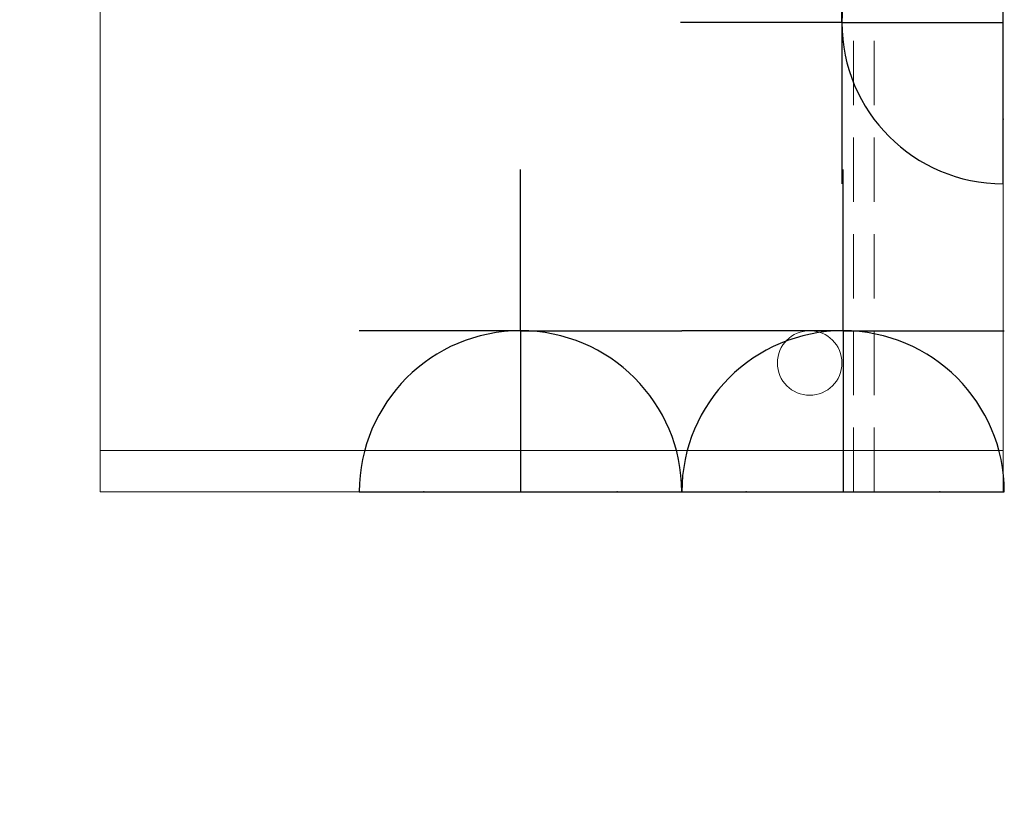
# Model space of a CAD drawing. Header units: millimetres. Extents: x -692150 to 2662533, y -92609 to 65084.
# Tile 15 of 256: x -73445 to -72682, y -53444 to -52824. Entities that reach past the tile are written whole.
import ezdxf

# ---------------------------------------------------------------- set-up
doc = ezdxf.new("R2010")
doc.units = ezdxf.units.MM
doc.linetypes.add('( Hidden )', pattern=[0.375, 0.25, -0.125])
doc.layers.add('09_АР_Мебель', color=7, linetype='Continuous', lineweight=9, true_color=0x000000)
doc.layers.add('1. ПОДЛОЖКА', color=7, linetype='Continuous', lineweight=0, true_color=0x9b9292)
doc.layers.add('11_АР_Номер мебели', color=1, linetype='Continuous', lineweight=13, plot=False)
doc.layers.add('17_АР_Текст', color=235, linetype='Continuous', lineweight=0)
doc.layers.add('ЭОМ', color=7, linetype='Continuous')
doc.styles.add('_ТЕКСТОВЫЙ', font='arial.ttf', dxfattribs={"width": 0.8})
doc.styles.get("Standard").update_dxf_attribs({"font": 'arial.ttf'})

# ---------------------------------------------------------------- blocks, each defined once
blk = doc.blocks.new('Стол рабочий 1400')
at = {"layer": '09_АР_Мебель'}
for p, q in [((0, -700), (0, 0)), ((0, 0), (1400, 0)), ((32, -700), (32, 0)), ((1368, 0), (1368, -700)), ((1400, 0), (1400, -700)), ((1400, -700), (0, -700))]:
    blk.add_line(p, q, dxfattribs=at)
at = {"layer": '09_АР_Мебель', "linetype": '( Hidden )', "ltscale": 200}
for p, q in [((0, -100), (1400, -100)), ((0, -116), (1400, -116))]:
    blk.add_line(p, q, dxfattribs=at)
at = {"layer": '09_АР_Мебель'}
for centre in [(100, -150), (1300, -150)]:
    blk.add_circle(centre, 25, dxfattribs=at)
at = {"flags": 1}
for tag, p in [('КОД_ОБОРУДОВАНИЯ', (996.43, 81.86)), ('ДОП_ИНФОРМАЦИЯ', (996.43, 29.71)), ('ДОГОВОР', (850.58, -42.76))]:
    blk.add_attdef(tag, p, '', height=25, dxfattribs=at)
at = {"layer": '09_АР_Мебель', "insert": (50, -50), "char_height": 50, "attachment_point": 1}
blk.add_mtext_dynamic_manual_height_columns('{\\C7;СТОЛ РАБОЧИЙ\\P1400}', width=753.4507, gutter_width=12.5, heights=[0], dxfattribs=at)
at = {"layer": '11_АР_Номер мебели'}
blk.add_attdef('Номер', (98.9, -605.29), '', height=100, dxfattribs=at)
blk = doc.blocks.new('A$C21545FF3')
at = {"layer": 'ЭОМ', "color": 0, "linetype": 'Continuous', "lineweight": 30}
for p, q in [((-125, 125), (-125, 250)), ((-125, 125), (-250, 125)), ((-125, 125), (0, 125)), ((-125, 125), (-125, 0)), ((-250, 0), (0, 0))]:
    blk.add_line(p, q, dxfattribs=at)
blk.add_arc((-125, 0), 125, 0, 180, dxfattribs=at)
for p in [(-200, 0), (-50, 0)]:
    blk.add_point(p, dxfattribs=at)
blk = doc.blocks.new('A$C723C25D3')
at = {"layer": 'ЭОМ', "color": 240, "linetype": 'Continuous', "lineweight": 30, "true_color": 0xed1f24}
for p, q in [((-125, 125), (-125, 250)), ((-125, 125), (-250, 125)), ((-125, 125), (0, 125)), ((-125, 125), (-125, 0)), ((-250, 0), (0, 0))]:
    blk.add_line(p, q, dxfattribs=at)
blk.add_arc((-125, 0), 125, 0, 180, dxfattribs=at)
for p in [(-200, 0), (-50, 0)]:
    blk.add_point(p, dxfattribs=at)
blk = doc.blocks.new('*U261')
at = {"layer": '1. ПОДЛОЖКА'}
blk.add_lwpolyline([(0, 0), (1400, 0), (1400, -700), (0, -700)], close=True, dxfattribs=at)
blk.add_blockref('Стол рабочий 1400', (0, 0)).add_auto_attribs({'Номер': '00'})
at = {"layer": 'ЭОМ', "lineweight": 15}
for name, p, rotation in [('A$C723C25D3', (911, 0), 180), ('A$C21545FF3', (1400, 0.9), 90), ('A$C21545FF3', (1400, -249.1), 90)]:
    blk.add_blockref(name, p, dxfattribs=dict(at, rotation=rotation))

msp = doc.modelspace()

# ---------------------------------------------------------------- block references
at = {"rotation": 270}
msp.add_blockref('*U261', (-72682.84, -51790.69), dxfattribs=at)

# ---------------------------------------------------------------- texts
at = {"layer": '17_АР_Текст', "lineweight": 18, "insert": (-74269.04, -53281.02), "char_height": 160, "attachment_point": 1, "style": '_ТЕКСТОВЫЙ'}
msp.add_mtext_dynamic_manual_height_columns('{\\fArial|b1|i0|c204|p34;Нач.ОПС}', width=1496.999, gutter_width=175000, heights=[553.68], dxfattribs=at)

doc.saveas('drawing.dxf')
